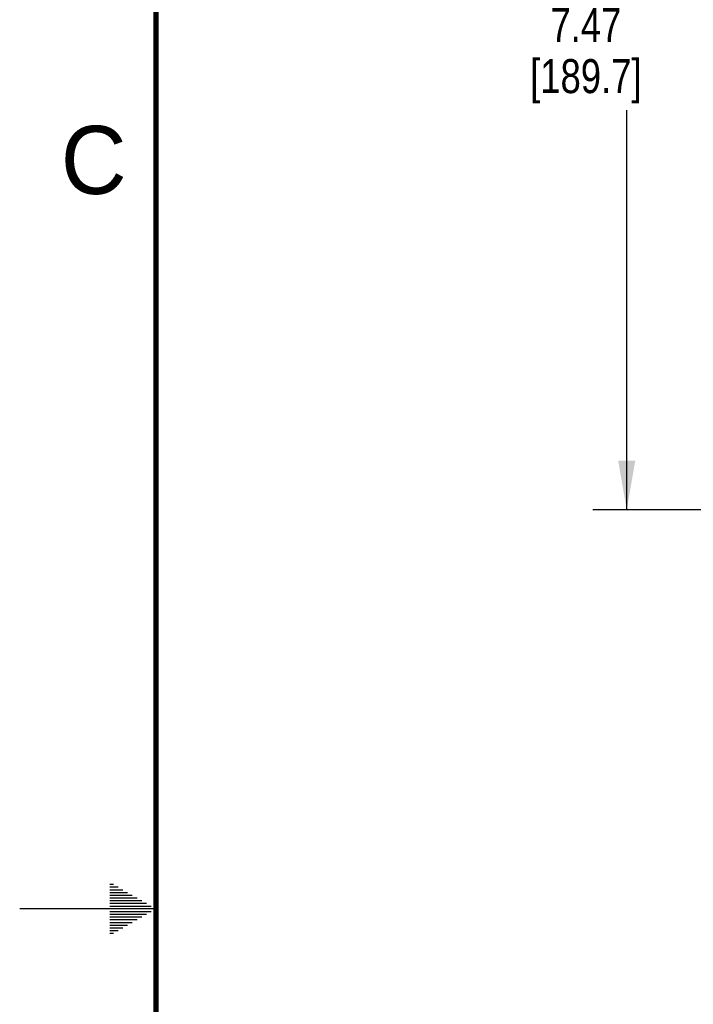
# Model space of a CAD drawing. Header units: inches. Extents: x 0 to 34, y 0 to 22.
# Tile 12 of 54: x 0 to 2.5, y 10.6 to 14.3. Entities that reach past the tile are written whole.
import ezdxf

# ---------------------------------------------------------------- set-up
doc = ezdxf.new("R2010")
doc.units = ezdxf.units.IN
doc.header["$LTSCALE"] = 1.87
doc.header["$MEASUREMENT"] = 0
doc.layers.get('0').update_dxf_attribs({"linetype": 'CONTINUOUS'})
doc.layers.add('DIMENSIONS', color=7, linetype='CONTINUOUS')
doc.styles.get("Standard").update_dxf_attribs({"font": 'txt', "width": 0.8})
doc.styles.add('TEXTSTYLE_2', font='txt')
doc.dimstyles.new('DIMSTYLE_2', dxfattribs={"dimtxt": 0.125, "dimasz": 0.18, "dimexe": 0.18, "dimexo": 0.0625, "dimgap": 0.09, "dimtad": 0, "dimtih": 1, "dimtoh": 1, "dimlfac": 2, "dimzin": 4, "dimdsep": 46, "dimtxsty": 'STANDARD', "dimblk": '_FILLED', "dimblk1": '_FILLED', "dimblk2": '_FILLED', "dimcen": 0.09, "dimadec": 0, "dimazin": 0, "dimtfac": 1, "dimtofl": 0, "dimtmove": 0, "dimatfit": 3, "dimldrblk": '_FILLED', "dimfxl": 1, "dimtolj": 1, "dimtzin": 4, "dimarcsym": 0})

# ---------------------------------------------------------------- blocks, each defined once
blk = doc.blocks.new('_FILLED')
at = {"color": 0, "linetype": 'BYBLOCK'}
blk.add_solid([(0, 0), (-1, 0.174), (-1, -0.174)], dxfattribs=at)
blk = doc.blocks.new('*D3')
at = {"layer": 'DIMENSIONS', "color": 2, "linetype": 'CONTINUOUS'}
for p, q in [((3.7055, 16.1985), (2.1031, 16.1985)), ((2.2281, 16.1985), (2.2281, 14.3699)), ((2.2281, 12.4648), (2.2281, 13.9324)), ((3.9073, 12.4648), (2.1031, 12.4648))]:
    blk.add_line(p, q, dxfattribs=at)
at = {"layer": 'DIMENSIONS', "color": 2, "linetype": 'CONTINUOUS', "xscale": 0.18, "yscale": 0.18, "zscale": 0.18}
for p, rotation in [((2.2281, 16.1985), 90), ((2.2281, 12.4648), 270)]:
    blk.add_blockref('_FILLED', p, dxfattribs=dict(at, rotation=rotation))
at = {"layer": 'DIMENSIONS', "color": 2, "linetype": 'CONTINUOUS', "insert": (2.0781, 14.3074), "char_height": 0.125, "width": 0.7, "attachment_point": 2, "line_spacing_factor": 0.9}
blk.add_mtext('7.47\\P[189.7]', dxfattribs=at)

msp = doc.modelspace()

# ---------------------------------------------------------------- linework, layer by layer
at = {"color": 2, "linetype": 'CONTINUOUS'}
for p, q in [((0.33028, 11.09), (0.34412, 11.09)), ((0.33028, 11.08), (0.36144, 11.08)), ((0.33028, 11.07), (0.37876, 11.07)), ((0.33028, 11.06), (0.39608, 11.06)), ((0.33028, 11.05), (0.4134, 11.05)), ((0.33028, 11.04), (0.43072, 11.04)), ((0.33028, 11.03), (0.44804, 11.03)), ((0.5, 11), (0, 11)), ((0.33028, 11.02), (0.46536, 11.02)), ((0.33028, 11.01), (0.48268, 11.01)), ((0.33028, 10.99), (0.48268, 10.99)), ((0.33028, 10.98), (0.46536, 10.98)), ((0.33028, 10.97), (0.44804, 10.97)), ((0.33028, 10.96), (0.43072, 10.96)), ((0.33028, 10.95), (0.4134, 10.95)), ((0.33028, 10.94), (0.39608, 10.94)), ((0.33028, 10.93), (0.37876, 10.93)), ((0.33028, 10.92), (0.36144, 10.92)), ((0.33028, 10.91), (0.34412, 10.91))]:
    msp.add_line(p, q, dxfattribs=at)
at = {"color": 7, "linetype": 'CONTINUOUS', "const_width": 0.02}
msp.add_lwpolyline([(0.50002, 21.5), (0.50002, 0.5)], dxfattribs=at)

# ---------------------------------------------------------------- texts
at = {"color": 2, "linetype": 'CONTINUOUS', "insert": (0.15083, 13.87462), "char_height": 0.25, "width": 0.25, "attachment_point": 1, "line_spacing_factor": 0.9, "style": 'TEXTSTYLE_2'}
msp.add_mtext('C', dxfattribs=at)

# ---------------------------------------------------------------- dimensions: what is measured, and where the dimension line sits
at = {"layer": 'DIMENSIONS', "color": 2, "linetype": 'CONTINUOUS'}
dim = msp.add_linear_dim(base=(2.22805, 12.46482), p1=(3.70554, 16.19854), p2=(3.9073, 12.46482), angle=270, dimstyle='DIMSTYLE_2', dxfattribs=at)
dim.commit()
dim.dimension.update_dxf_attribs({"geometry": '*D3', "text_midpoint": (2.10305, 14.15116), "dimtype": 160})

doc.saveas('drawing.dxf')
